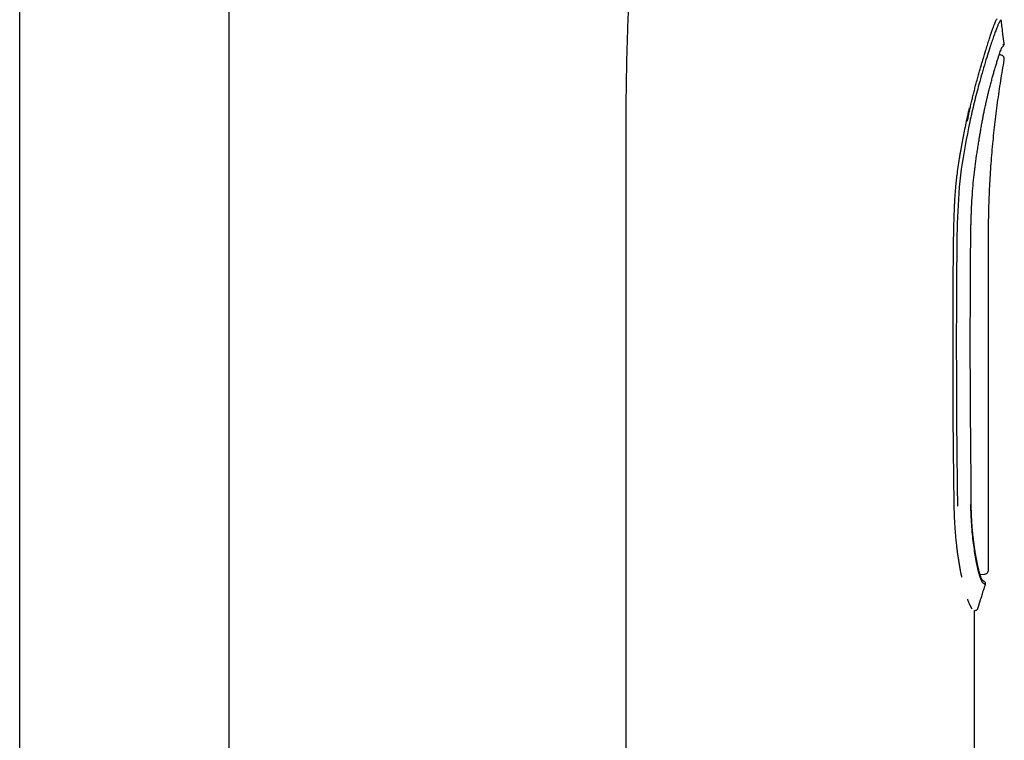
# Model space of a CAD drawing. Header units: millimetres. Extents: x 8 to 1937, y 12 to 2736.
# Tile 91 of 136: x 1432 to 1503, y 1730 to 1781. Entities that reach past the tile are written whole.
import ezdxf

# ---------------------------------------------------------------- set-up
doc = ezdxf.new("R2010")
doc.units = ezdxf.units.MM

msp = doc.modelspace()

# ---------------------------------------------------------------- linework, layer by layer
at = {"color": 7, "linetype": 'Continuous', "lineweight": 30}
for p, q in [((1432.385, 1642.197), (1432.385, 2094.038)), ((1447.385, 2094.038), (1447.385, 1642.197)), ((1502.689, 1778.749), (1502.593, 1778.758)), ((1475.823, 1770.758), (1475.823, 1656.877)), ((1475.826, 1770.758), (1475.826, 1770.758)), ((1501.82, 1741.861), (1501.82, 1764.231)), ((1501.22, 1741.53), (1501.544, 1741.558)), ((1501.065, 1739.096), (1501.064, 1739.097)), ((1500.823, 1656.892), (1500.823, 1738.958)), ((1500.823, 1738.957), (1500.886, 1738.957))]:
    msp.add_line(p, q, dxfattribs=at)
for points, knots in [([(1477.855, 1802.486), (1477.776, 1801.892), (1477.6, 1800.581), (1477.35, 1798.545), (1477.101, 1796.376), (1476.867, 1794.153), (1476.65, 1791.883), (1476.455, 1789.577), (1476.286, 1787.289), (1476.145, 1785.026), (1476.031, 1782.797), (1475.947, 1780.647), (1475.888, 1778.576), (1475.85, 1776.583), (1475.83, 1774.621), (1475.823, 1772.683), (1475.823, 1771.398), (1475.823, 1770.758)], [0, 0, 0, 0, 0.056531, 0.124682, 0.193372, 0.26234, 0.335486, 0.408312, 0.480511, 0.551813, 0.622, 0.690922, 0.75469, 0.817307, 0.878894, 0.939678, 1, 1, 1, 1]), ([(1500.312, 1773.996), (1500.332, 1774.1), (1500.376, 1774.317), (1500.448, 1774.654), (1500.528, 1775.016), (1500.598, 1775.316), (1500.653, 1775.55), (1500.692, 1775.711), (1500.731, 1775.875), (1500.773, 1776.041), (1500.815, 1776.211), (1500.859, 1776.382), (1500.905, 1776.557), (1500.972, 1776.81), (1501.058, 1777.128), (1501.158, 1777.491), (1501.25, 1777.815), (1501.333, 1778.101), (1501.409, 1778.358), (1501.478, 1778.586), (1501.526, 1778.741), (1501.553, 1778.828), (1501.563, 1778.862), (1501.573, 1778.894), (1501.583, 1778.925), (1501.592, 1778.954), (1501.601, 1778.982), (1501.609, 1779.009), (1501.659, 1779.172), (1501.748, 1779.457), (1501.868, 1779.835), (1501.977, 1780.169), (1502.076, 1780.461), (1502.163, 1780.71), (1502.241, 1780.917), (1502.307, 1781.083), (1502.363, 1781.208), (1502.409, 1781.297), (1502.432, 1781.325), (1502.442, 1781.339)], [0, 0, 0, 0, 0.027434, 0.057359, 0.089777, 0.12469, 0.13909, 0.153875, 0.169046, 0.184602, 0.200544, 0.216871, 0.233583, 0.250682, 0.290631, 0.327554, 0.361451, 0.392322, 0.420167, 0.4473, 0.470772, 0.474953, 0.478992, 0.48289, 0.486647, 0.490262, 0.493736, 0.497069, 0.500262, 0.554572, 0.607889, 0.660223, 0.711583, 0.761982, 0.811431, 0.859944, 0.907533, 0.954213, 1, 1, 1, 1]), ([(1502.641, 1781.161), (1502.626, 1781.14), (1502.596, 1781.096), (1502.528, 1780.953), (1502.445, 1780.753), (1502.345, 1780.493), (1502.23, 1780.175), (1502.101, 1779.803), (1501.96, 1779.38), (1501.791, 1778.857), (1501.593, 1778.221), (1501.368, 1777.46), (1501.156, 1776.71), (1500.965, 1775.995), (1500.798, 1775.329), (1500.636, 1774.648), (1500.537, 1774.185), (1500.488, 1773.953)], [0, 0, 0, 0, 0.062511, 0.124964, 0.187412, 0.249897, 0.312408, 0.374905, 0.437385, 0.499876, 0.583205, 0.666552, 0.749903, 0.81243, 0.874949, 0.937473, 1, 1, 1, 1]), ([(1502.735, 1781.274), (1502.732, 1781.27), (1502.724, 1781.26), (1502.669, 1781.195), (1502.641, 1781.161)], [0, 0, 0, 0, 0.485745, 1, 1, 1, 1]), ([(1502.952, 1779.567), (1502.923, 1779.788), (1502.878, 1780.13), (1502.826, 1780.547), (1502.783, 1780.894), (1502.756, 1781.12), (1502.737, 1781.275)], [0, 0, 0, 0, 0.390516, 0.603499, 0.728448, 1, 1, 1, 1]), ([(1501.352, 1773.831), (1501.372, 1773.942), (1501.409, 1774.15), (1501.465, 1774.443), (1501.517, 1774.698), (1501.564, 1774.922), (1501.605, 1775.114), (1501.64, 1775.271), (1501.667, 1775.389), (1501.688, 1775.484), (1501.709, 1775.573), (1501.743, 1775.716), (1501.791, 1775.919), (1501.862, 1776.207), (1501.944, 1776.528), (1502.033, 1776.864), (1502.12, 1777.181), (1502.201, 1777.472), (1502.285, 1777.764), (1502.371, 1778.054), (1502.456, 1778.336), (1502.536, 1778.587), (1502.609, 1778.808), (1502.675, 1778.996), (1502.724, 1779.127), (1502.76, 1779.212), (1502.783, 1779.264), (1502.8, 1779.301), (1502.803, 1779.306), (1502.804, 1779.309)], [0, 0, 0, 0, 0.03855, 0.072962, 0.103242, 0.129395, 0.153787, 0.173003, 0.187045, 0.197458, 0.208481, 0.220354, 0.251577, 0.286297, 0.332758, 0.381025, 0.427469, 0.472122, 0.516123, 0.571034, 0.625809, 0.680516, 0.735239, 0.791096, 0.848492, 0.879796, 0.915491, 0.955561, 1, 1, 1, 1]), ([(1502.803, 1779.307), (1502.824, 1779.329), (1502.865, 1779.373), (1502.899, 1779.411), (1502.905, 1779.418), (1502.908, 1779.421)], [0, 0, 0, 0, 0.333806, 0.666384, 1, 1, 1, 1]), ([(1502.854, 1779.477), (1502.873, 1779.499), (1502.912, 1779.545), (1502.943, 1779.578), (1502.948, 1779.582), (1502.95, 1779.584)], [0, 0, 0, 0, 0.3339067, 0.6677845, 1, 1, 1, 1]), ([(1502.905, 1779.418), (1502.915, 1779.43), (1502.933, 1779.454), (1502.95, 1779.495), (1502.958, 1779.536), (1502.957, 1779.562), (1502.956, 1779.575)], [0, 0, 0, 0, 0.260356, 0.517375, 0.765402, 1, 1, 1, 1]), ([(1502.956, 1778.399), (1502.958, 1778.439), (1502.962, 1778.5), (1502.934, 1778.579), (1502.9, 1778.635), (1502.855, 1778.682), (1502.786, 1778.73), (1502.725, 1778.742), (1502.686, 1778.75)], [0, 0, 0, 0, 0.238223, 0.367564, 0.499996, 0.632428, 0.761771, 1, 1, 1, 1]), ([(1501.82, 1764.231), (1501.821, 1764.721), (1501.821, 1765.753), (1501.839, 1767.325), (1501.894, 1768.946), (1501.985, 1770.563), (1502.113, 1772.167), (1502.277, 1773.758), (1502.475, 1775.337), (1502.699, 1776.883), (1502.872, 1777.9), (1502.956, 1778.394)], [0, 0, 0, 0, 0.10327, 0.217572, 0.331436, 0.445242, 0.558933, 0.670659, 0.782473, 0.89436, 1, 1, 1, 1]), ([(1500.451, 1774.973), (1500.426, 1774.867), (1500.375, 1774.647), (1500.303, 1774.321), (1500.257, 1774.101), (1500.234, 1773.996)], [0, 0, 0, 0, 0.329894, 0.680217, 1, 1, 1, 1]), ([(1500.234, 1773.996), (1500.196, 1773.807), (1500.121, 1773.443), (1500.016, 1772.915), (1499.933, 1772.486), (1499.87, 1772.148), (1499.823, 1771.891), (1499.776, 1771.621), (1499.71, 1771.233), (1499.631, 1770.732), (1499.571, 1770.29), (1499.537, 1770.009), (1499.522, 1769.882), (1499.508, 1769.757), (1499.494, 1769.632), (1499.482, 1769.509), (1499.47, 1769.387), (1499.451, 1769.182), (1499.427, 1768.879), (1499.401, 1768.466), (1499.376, 1768.01), (1499.355, 1767.513), (1499.337, 1766.978), (1499.321, 1766.406), (1499.308, 1765.796), (1499.297, 1765.147), (1499.293, 1764.7), (1499.29, 1764.47)], [0, 0, 0, 0, 0.060291, 0.116396, 0.168316, 0.196954, 0.22414, 0.249874, 0.282826, 0.347125, 0.408716, 0.422173, 0.435495, 0.448683, 0.461736, 0.474656, 0.487441, 0.500094, 0.539018, 0.582234, 0.629749, 0.681571, 0.737702, 0.79703, 0.860521, 0.928177, 1, 1, 1, 1]), ([(1500.488, 1773.953), (1500.26, 1772.827), (1499.806, 1770.575), (1499.566, 1767.127), (1499.546, 1763.678), (1499.517, 1759.841), (1499.522, 1755.621), (1499.544, 1751.017), (1499.584, 1747.953), (1499.605, 1746.42)], [0, 0, 0, 0, 0.124922, 0.24981, 0.374788, 0.499787, 0.666482, 0.833224, 1, 1, 1, 1]), ([(1500.545, 1764.354), (1500.546, 1764.489), (1500.548, 1764.762), (1500.552, 1765.159), (1500.556, 1765.53), (1500.56, 1765.857), (1500.564, 1766.138), (1500.57, 1766.419), (1500.577, 1766.715), (1500.586, 1767.044), (1500.604, 1767.57), (1500.637, 1768.29), (1500.696, 1769.155), (1500.776, 1769.975), (1500.868, 1770.753), (1500.95, 1771.342), (1501.008, 1771.738), (1501.039, 1771.939), (1501.07, 1772.138), (1501.102, 1772.344), (1501.139, 1772.571), (1501.181, 1772.831), (1501.231, 1773.129), (1501.289, 1773.467), (1501.33, 1773.705), (1501.352, 1773.831)], [0, 0, 0, 0, 0.042388, 0.086039, 0.124958, 0.159164, 0.18867, 0.213483, 0.247508, 0.282022, 0.317145, 0.412952, 0.508798, 0.590123, 0.672327, 0.755691, 0.777291, 0.798629, 0.819704, 0.840613, 0.864394, 0.891974, 0.923752, 0.959751, 1, 1, 1, 1]), ([(1499.29, 1764.47), (1499.283, 1763.599), (1499.269, 1761.862), (1499.26, 1759.262), (1499.258, 1756.68), (1499.267, 1754.114), (1499.284, 1751.553), (1499.309, 1748.986), (1499.334, 1747.271), (1499.346, 1746.411)], [0, 0, 0, 0, 0.144653, 0.288509, 0.431569, 0.573238, 0.714704, 0.856957, 1, 1, 1, 1]), ([(1500.591, 1746.542), (1500.59, 1746.746), (1500.589, 1747.138), (1500.586, 1747.705), (1500.582, 1748.231), (1500.579, 1748.715), (1500.575, 1749.158), (1500.572, 1749.56), (1500.569, 1749.921), (1500.565, 1750.264), (1500.562, 1750.599), (1500.559, 1750.942), (1500.556, 1751.284), (1500.553, 1751.63), (1500.548, 1752.214), (1500.541, 1753.039), (1500.533, 1754.101), (1500.528, 1755.081), (1500.526, 1755.975), (1500.524, 1756.783), (1500.523, 1757.573), (1500.523, 1758.332), (1500.524, 1758.896), (1500.524, 1759.291), (1500.525, 1759.544), (1500.525, 1759.832), (1500.526, 1760.155), (1500.527, 1760.515), (1500.528, 1760.911), (1500.53, 1761.36), (1500.532, 1761.863), (1500.534, 1762.424), (1500.537, 1763.028), (1500.541, 1763.677), (1500.544, 1764.123), (1500.545, 1764.354)], [0, 0, 0, 0, 0.034307, 0.066188, 0.095707, 0.1229, 0.147785, 0.170371, 0.190657, 0.20864, 0.228228, 0.247235, 0.266442, 0.285851, 0.30546, 0.364884, 0.424704, 0.484415, 0.529859, 0.575314, 0.620335, 0.662968, 0.702996, 0.71534, 0.729442, 0.745573, 0.763732, 0.78392, 0.806136, 0.830382, 0.859395, 0.890864, 0.924788, 0.961167, 1, 1, 1, 1]), ([(1499.346, 1746.411), (1499.35, 1746.242), (1499.357, 1745.899), (1499.38, 1745.384), (1499.405, 1744.973), (1499.427, 1744.665), (1499.444, 1744.461), (1499.462, 1744.257), (1499.481, 1744.054), (1499.502, 1743.851), (1499.527, 1743.625), (1499.557, 1743.374), (1499.593, 1743.095), (1499.634, 1742.809), (1499.678, 1742.518), (1499.727, 1742.222), (1499.78, 1741.924), (1499.837, 1741.628), (1499.877, 1741.427), (1499.898, 1741.333), (1499.899, 1741.331)], [0, 0, 0, 0, 0.088873, 0.179755, 0.272673, 0.309745, 0.347138, 0.384851, 0.422888, 0.461248, 0.499932, 0.552426, 0.607716, 0.665806, 0.726697, 0.790392, 0.856892, 0.9262, 0.998315, 1, 1, 1, 1]), ([(1501.451, 1740.901), (1501.428, 1740.923), (1501.384, 1740.967), (1501.301, 1741.143), (1501.212, 1741.399), (1501.117, 1741.737), (1501.02, 1742.149), (1500.925, 1742.632), (1500.834, 1743.176), (1500.751, 1743.774), (1500.679, 1744.418), (1500.621, 1745.099), (1500.579, 1745.808), (1500.566, 1746.293), (1500.56, 1746.535)], [0, 0, 0, 0, 0.083565, 0.167097, 0.250675, 0.334257, 0.417766, 0.501172, 0.584499, 0.667742, 0.750896, 0.834, 0.917022, 1, 1, 1, 1]), ([(1501.375, 1741.128), (1501.375, 1741.129), (1501.375, 1741.13), (1501.369, 1741.143), (1501.358, 1741.163), (1501.346, 1741.188), (1501.333, 1741.216), (1501.318, 1741.25), (1501.304, 1741.284), (1501.289, 1741.323), (1501.274, 1741.365), (1501.257, 1741.414), (1501.236, 1741.476), (1501.213, 1741.553), (1501.186, 1741.643), (1501.16, 1741.74), (1501.135, 1741.834), (1501.114, 1741.92), (1501.094, 1742.001), (1501.075, 1742.083), (1501.054, 1742.176), (1501.03, 1742.287), (1500.997, 1742.445), (1500.958, 1742.649), (1500.913, 1742.897), (1500.871, 1743.149), (1500.833, 1743.401), (1500.798, 1743.647), (1500.77, 1743.858), (1500.749, 1744.03), (1500.732, 1744.175), (1500.715, 1744.337), (1500.695, 1744.531), (1500.675, 1744.748), (1500.656, 1744.985), (1500.638, 1745.238), (1500.621, 1745.521), (1500.606, 1745.834), (1500.595, 1746.178), (1500.593, 1746.418), (1500.591, 1746.542)], [0, 0, 0, 0, 0.026171, 0.055887, 0.08183, 0.103975, 0.122294, 0.137649, 0.15542, 0.172674, 0.18941, 0.207143, 0.228143, 0.250713, 0.27614, 0.301296, 0.323654, 0.343214, 0.359977, 0.376699, 0.395307, 0.417086, 0.442037, 0.484429, 0.525876, 0.565455, 0.603161, 0.638686, 0.671981, 0.690895, 0.709073, 0.729808, 0.754981, 0.784602, 0.812693, 0.843892, 0.878209, 0.915657, 0.956248, 1, 1, 1, 1]), ([(1501.55, 1741.559), (1501.585, 1741.565), (1501.658, 1741.58), (1501.75, 1741.65), (1501.812, 1741.747), (1501.82, 1741.822), (1501.823, 1741.857)], [0, 0, 0, 0, 0.2413006, 0.5000524, 0.7587718, 1, 1, 1, 1]), ([(1501.498, 1741.039), (1501.498, 1741.04), (1501.496, 1741.042), (1501.456, 1741.071), (1501.4, 1741.11), (1501.372, 1741.13)], [0, 0, 0, 0, 0.2747836, 0.6372549, 1, 1, 1, 1]), ([(1501.065, 1739.097), (1501.078, 1739.14), (1501.107, 1739.233), (1501.147, 1739.365), (1501.184, 1739.482), (1501.21, 1739.566), (1501.228, 1739.625), (1501.244, 1739.678), (1501.267, 1739.749), (1501.299, 1739.852), (1501.342, 1739.989), (1501.395, 1740.157), (1501.459, 1740.356), (1501.529, 1740.573), (1501.579, 1740.724), (1501.603, 1740.798)], [0, 0, 0, 0, 0.075707, 0.164382, 0.233442, 0.282857, 0.312609, 0.33749, 0.375819, 0.437601, 0.517765, 0.616321, 0.733292, 0.868722, 1, 1, 1, 1]), ([(1501.606, 1740.797), (1501.6, 1740.801), (1501.587, 1740.811), (1501.497, 1740.871), (1501.451, 1740.901)], [0, 0, 0, 0, 0.4835764, 1, 1, 1, 1]), ([(1501.608, 1740.795), (1501.613, 1740.816), (1501.622, 1740.861), (1501.606, 1740.933), (1501.565, 1740.998), (1501.522, 1741.024), (1501.501, 1741.037)], [0, 0, 0, 0, 0.228676, 0.481952, 0.745189, 1, 1, 1, 1]), ([(1500.322, 1739.752), (1500.323, 1739.75), (1500.358, 1739.647), (1500.424, 1739.485), (1500.512, 1739.28), (1500.592, 1739.133), (1500.637, 1739.09), (1500.66, 1739.068)], [0, 0, 0, 0, 0.005597, 0.243348, 0.488292, 0.740491, 1, 1, 1, 1]), ([(1500.882, 1738.957), (1500.903, 1738.959), (1500.945, 1738.963), (1501.002, 1738.993), (1501.048, 1739.039), (1501.065, 1739.078), (1501.073, 1739.096)], [0, 0, 0, 0, 0.243238, 0.499903, 0.75662, 1, 1, 1, 1])]:
    msp.add_open_spline(points, degree=3, knots=knots, dxfattribs=at)

doc.saveas('drawing.dxf')
